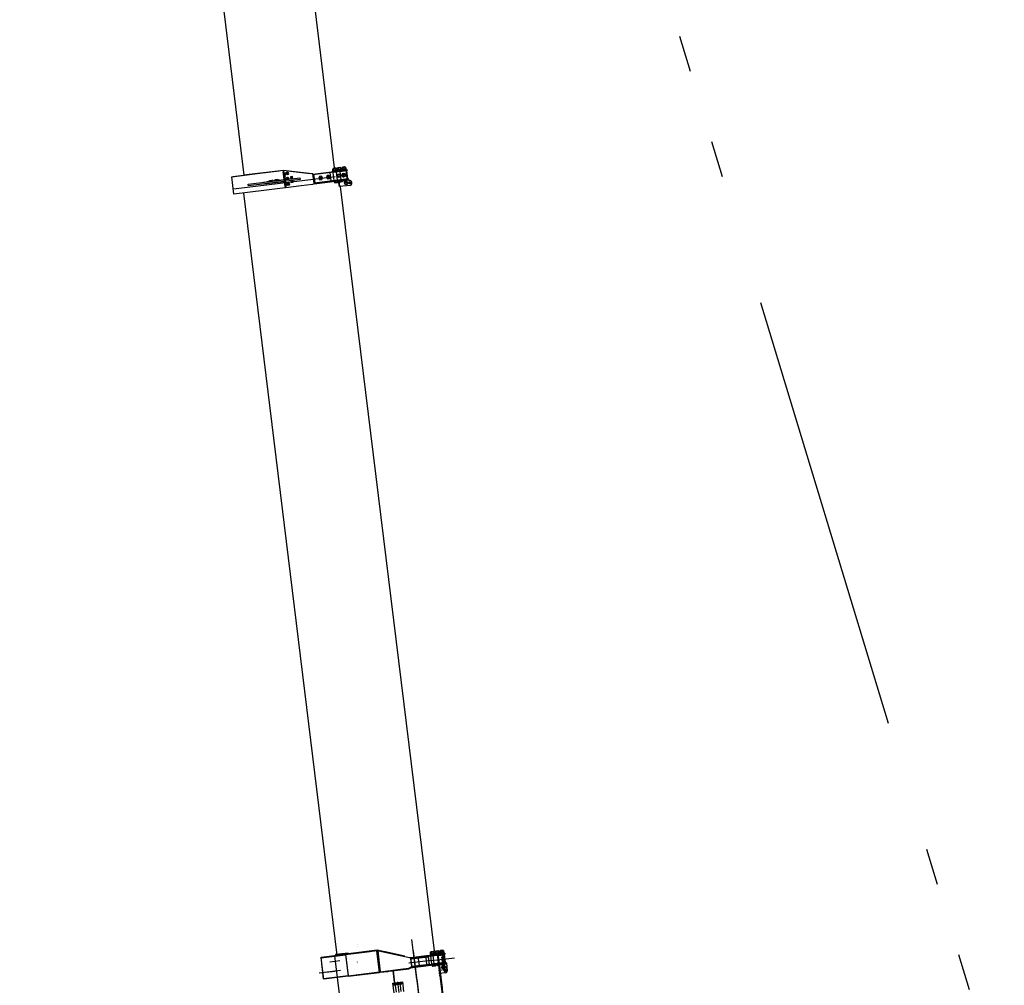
# Model space of a CAD drawing. Extents: x 26250 to 211390, y 12641 to 169243.
# Tile 29 of 132: x 37341 to 51626, y 30216 to 44223. Entities that reach past the tile are written whole.
import ezdxf

# ---------------------------------------------------------------- set-up
doc = ezdxf.new("R2010")
doc.units = 0
doc.header["$LTSCALE"] = 212.5
for name, pattern in [('CENTER', [50.5, 30, -9, 2.5, -9]), ('HIDDEN', [12.6, 8.4, -4.2]), ('PHANTOM', [58, 30, -9, 2.5, -5, 2.5, -9])]:
    doc.linetypes.add(name, pattern=pattern)
for name, color, linetype in [('1', 7, 'CONTINUOUS'), ('11', 7, 'CONTINUOUS'), ('200', 7, 'CONTINUOUS'), ('27', 7, 'CONTINUOUS'), ('31', 7, 'CONTINUOUS'), ('458', 7, 'CONTINUOUS'), ('611', 7, 'CONTINUOUS')]:
    doc.layers.add(name, color=color, linetype=linetype)

# ---------------------------------------------------------------- blocks, each defined once
blk = doc.blocks.new('*G1')
at = {"layer": '1', "color": 7, "linetype": 'CONTINUOUS'}
for p, q in [((41991, 41804), (43353, 30714)), ((41949, 30655), (40592, 41708))]:
    blk.add_line(p, q, dxfattribs=at)
at = {"layer": '11', "color": 7, "linetype": 'CONTINUOUS'}
for p, q in [((41170, 42037), (40588, 41966)), ((40824, 41995), (41107, 42030)), ((41165, 42018), (41174, 42023)), ((41174, 42023), (41165, 42018)), ((41191, 41801), (41165, 42018)), ((41165, 42018), (41167, 41999)), ((41165, 42013), (41194, 41782)), ((41332, 42018), (41170, 42037)), ((41174, 42023), (41201, 41802)), ((41177, 42002), (41174, 42023)), ((41181, 41964), (41175, 42011)), ((41226, 42031), (41554, 41991)), ((41586, 41987), (41334, 42017)), ((42092, 42035), (41587, 41973)), ((41592, 41983), (42090, 42045)), ((41846, 42004), (41606, 41975)), ((41861, 41883), (41846, 42004)), ((41884, 42039), (41939, 42046)), ((41886, 42019), (41884, 42039)), ((42080, 42031), (41886, 42007)), ((41942, 42026), (41886, 42019)), ((41886, 42007), (41900, 41890)), ((41931, 42013), (41945, 41896)), ((41939, 42046), (41942, 42026)), ((41951, 42048), (42007, 42054)), ((41954, 42028), (41951, 42048)), ((42009, 42035), (41954, 42028)), ((41992, 42022), (42082, 42033)), ((42007, 41901), (41992, 42022)), ((42007, 42054), (42009, 42035)), ((42019, 42056), (42074, 42063)), ((42021, 42036), (42019, 42056)), ((42077, 42043), (42021, 42036)), ((42074, 42063), (42077, 42043)), ((42086, 41982), (42080, 42031)), ((42082, 42033), (42096, 41912)), ((42090, 42045), (42092, 42035)), ((40419, 41945), (40824, 41995)), ((40450, 41691), (40419, 41945)), ((40434, 41947), (40588, 41966)), ((40658, 41839), (41405, 41931)), ((41408, 41906), (40661, 41815)), ((40879, 41868), (41177, 41905)), ((40882, 41840), (41180, 41877)), ((41177, 41905), (41177, 41903)), ((41180, 41877), (41180, 41878)), ((41203, 41784), (41185, 41934)), ((41299, 41948), (41269, 41945)), ((41269, 41945), (41273, 41915)), ((41276, 41890), (41280, 41860)), ((41277, 41926), (41281, 41935)), ((41283, 41918), (41277, 41926)), ((41280, 41860), (41309, 41864)), ((41281, 41935), (41290, 41936)), ((41282, 41881), (41286, 41890)), ((41288, 41873), (41282, 41881)), ((41293, 41919), (41283, 41918)), ((41286, 41890), (41296, 41891)), ((41298, 41874), (41288, 41873)), ((41290, 41936), (41296, 41928)), ((41296, 41928), (41293, 41919)), ((41296, 41891), (41302, 41883)), ((41302, 41883), (41298, 41874)), ((41303, 41919), (41299, 41948)), ((41309, 41864), (41306, 41894)), ((41405, 41931), (41408, 41906)), ((41596, 41988), (41586, 41987)), ((41587, 41973), (41592, 41983)), ((41613, 41853), (41596, 41988)), ((41606, 41975), (41598, 41974)), ((41598, 41974), (41606, 41975)), ((41598, 41974), (41601, 41948)), ((41613, 41853), (41598, 41974)), ((41600, 41959), (41614, 41843)), ((41606, 41975), (41612, 41976)), ((41606, 41975), (41621, 41854)), ((41608, 41957), (41606, 41975)), ((41607, 41969), (41606, 41975)), ((41606, 41975), (41621, 41854)), ((41612, 41976), (41607, 41969)), ((42111, 41914), (41613, 41853)), ((41997, 41900), (41613, 41853)), ((41621, 41854), (41613, 41853)), ((41614, 41843), (42113, 41904)), ((41621, 41854), (41861, 41883)), ((41698, 41934), (41717, 41937)), ((41701, 41916), (41698, 41934)), ((41719, 41918), (41701, 41916)), ((41717, 41937), (41719, 41918)), ((41807, 41948), (41826, 41950)), ((41810, 41929), (41807, 41948)), ((41829, 41931), (41810, 41929)), ((41826, 41950), (41829, 41931)), ((41900, 41890), (42094, 41914)), ((41943, 41956), (41949, 41980)), ((41960, 41958), (41943, 41956)), ((41955, 41934), (41943, 41956)), ((41949, 41980), (41968, 41982)), ((41974, 41937), (41955, 41934)), ((41960, 41958), (41966, 41982)), ((41972, 41936), (41960, 41958)), ((41966, 41982), (41985, 41984)), ((41968, 41886), (42113, 41904)), ((41979, 41802), (41968, 41886)), ((41991, 41939), (41972, 41936)), ((41985, 41803), (41975, 41887)), ((41976, 41975), (41996, 41978)), ((41980, 41945), (42000, 41948)), ((41985, 41984), (41989, 41977)), ((41989, 41971), (41999, 41972)), ((41991, 41952), (41989, 41971)), ((42002, 41954), (41991, 41952)), ((41993, 41947), (41991, 41939)), ((41997, 41900), (42007, 41901)), ((41998, 41890), (41997, 41900)), ((41999, 41972), (42016, 41974)), ((42002, 41954), (41999, 41972)), ((42018, 41956), (42002, 41954)), ((42007, 41954), (42002, 41954)), ((42096, 41912), (42007, 41901)), ((42016, 41974), (42018, 41956)), ((42032, 41966), (42016, 41964)), ((42022, 41988), (42017, 41968)), ((42017, 41960), (42028, 41942)), ((42041, 41990), (42022, 41988)), ((42028, 41942), (42047, 41944)), ((42032, 41966), (42039, 41990)), ((42044, 41944), (42032, 41966)), ((42039, 41990), (42058, 41992)), ((42063, 41947), (42044, 41944)), ((42049, 41983), (42069, 41986)), ((42053, 41953), (42073, 41956)), ((42058, 41992), (42062, 41985)), ((42062, 41979), (42072, 41980)), ((42064, 41960), (42062, 41979)), ((42065, 41954), (42063, 41947)), ((42075, 41961), (42064, 41960)), ((42072, 41980), (42089, 41982)), ((42075, 41961), (42072, 41980)), ((42091, 41963), (42075, 41961)), ((42080, 41962), (42075, 41961)), ((42094, 41914), (42088, 41963)), ((42089, 41982), (42091, 41963)), ((42113, 41904), (42111, 41914)), ((42113, 41904), (42113, 41896)), ((42119, 41892), (42121, 41892)), ((40885, 41744), (40450, 41691)), ((40661, 41815), (40658, 41839)), ((41194, 41782), (40885, 41744)), ((41201, 41802), (41191, 41801)), ((41316, 41797), (41203, 41784)), ((41425, 41811), (41316, 41797)), ((41591, 41831), (41425, 41811)), ((41614, 41843), (41591, 41831)), ((41980, 41802), (41979, 41802)), ((42130, 41820), (41980, 41802))]:
    blk.add_line(p, q, dxfattribs=at)
for centre, radius in [((41218, 41993), 21), ((41237, 41838), 21), ((41287, 41927), 8.5), ((41287, 41927), 4), ((41292, 41882), 8.5), ((41292, 41882), 4), ((41709, 41926), 15), ((41709, 41926), 12.9), ((41818, 41940), 15), ((41818, 41940), 12.9), ((42051, 41968), 12.9), ((42079, 41851), 23), ((42079, 41851), 22.5), ((42079, 41851), 15), ((42136, 41858), 17.5), ((42136, 41858), 12.8)]:
    blk.add_circle(centre, radius, dxfattribs=at)
for centre, radius, start, end in [((41183, 41949), 15, -83, 96.9883), ((41228, 41915), 21, -9.5032, -156.4955), ((41228, 41915), 15, -16.4414, -149.5625), ((41228, 41915), 9.81, -30.4209, -135.5729), ((42118, 41897), 5, -173, -83.0087), ((42125, 41856), 36.2, -83, 96.9952)]:
    blk.add_arc(centre, radius, start, end, dxfattribs=at)
at = {"layer": '31', "color": 7, "linetype": 'CONTINUOUS'}
for p, q in [((40948, 41880), (41027, 41889)), ((41028, 41887), (40948, 41877)), ((40948, 41878), (41027, 41887)), ((41027, 41887), (40948, 41878)), ((40948, 41878), (40948, 41880)), ((40948, 41877), (40948, 41878)), ((40977, 41891), (40975, 41888)), ((40975, 41888), (40975, 41883)), ((40977, 41891), (40997, 41893)), ((40977, 41891), (40997, 41893)), ((40978, 41883), (40977, 41891)), ((40978, 41880), (40977, 41891)), ((40997, 41893), (40997, 41886)), ((40997, 41893), (40998, 41883)), ((40997, 41893), (40999, 41891)), ((40999, 41891), (41000, 41886)), ((41107, 41899), (41027, 41889)), ((41107, 41897), (41027, 41887)), ((41027, 41887), (41107, 41897)), ((41027, 41889), (41027, 41887)), ((41027, 41889), (41027, 41887)), ((41027, 41887), (41028, 41887)), ((41027, 41887), (41028, 41887)), ((41028, 41887), (41107, 41897)), ((41056, 41900), (41054, 41898)), ((41054, 41898), (41055, 41893)), ((41076, 41903), (41056, 41900)), ((41076, 41903), (41056, 41900)), ((41056, 41900), (41057, 41893)), ((41056, 41900), (41057, 41890)), ((41077, 41895), (41076, 41903)), ((41077, 41892), (41076, 41903)), ((41076, 41903), (41079, 41901)), ((41079, 41901), (41079, 41896)), ((41107, 41897), (41107, 41899)), ((41107, 41897), (41107, 41897))]:
    blk.add_line(p, q, dxfattribs=at)
for centre, radius, start, end in [((40969, 41879), 5.5, 17.4692, 153.9341), ((41007, 41884), 7.5, 30.5796, 163.417), ((41007, 41884), 5.5, 40.0798, 153.952), ((41048, 41889), 7.5, 30.5756, 163.4117), ((41048, 41889), 5.5, 40.0517, 153.9107), ((41087, 41894), 5.5, 40.0584, 176.5059)]:
    blk.add_arc(centre, radius, start, end, dxfattribs=at)
at = {"layer": '458', "color": 7, "linetype": 'CONTINUOUS'}
for p, q in [((41889, 42064), (41928, 42069)), ((41892, 42040), (41931, 42045)), ((41956, 42072), (41996, 42077)), ((41959, 42049), (41999, 42053)), ((42024, 42081), (42063, 42086)), ((42027, 42057), (42066, 42062))]:
    blk.add_line(p, q, dxfattribs=at)
at = {"layer": '611', "color": 7, "linetype": 'CONTINUOUS'}
for p, q in [((41212, 42001), (41208, 41992)), ((41222, 42002), (41212, 42001)), ((41228, 41994), (41222, 42002)), ((41885, 42042), (41883, 42061)), ((41893, 42069), (41923, 42072)), ((41895, 42072), (41921, 42075)), ((41896, 42063), (41898, 42043)), ((41921, 42075), (41923, 42072)), ((41922, 42066), (41925, 42047)), ((41923, 42072), (41924, 42068)), ((41935, 42067), (41938, 42048)), ((41952, 42050), (41950, 42069)), ((41961, 42077), (41990, 42081)), ((41961, 42077), (41962, 42080)), ((41961, 42073), (41961, 42077)), ((41962, 42080), (41988, 42083)), ((41963, 42071), (41965, 42052)), ((41988, 42083), (41990, 42081)), ((41990, 42081), (41991, 42077)), ((41990, 42074), (41992, 42055)), ((42003, 42076), (42005, 42057)), ((42020, 42058), (42017, 42077)), ((42028, 42085), (42058, 42089)), ((42028, 42085), (42030, 42088)), ((42028, 42081), (42028, 42085)), ((42030, 42088), (42055, 42092)), ((42030, 42079), (42033, 42060)), ((42055, 42092), (42058, 42089)), ((42057, 42082), (42059, 42063)), ((42058, 42089), (42058, 42085)), ((42070, 42084), (42072, 42065)), ((41208, 41992), (41214, 41984)), ((41214, 41984), (41224, 41985)), ((41218, 41914), (41222, 41923)), ((41222, 41909), (41218, 41914)), ((41222, 41923), (41231, 41924)), ((41224, 41985), (41228, 41994)), ((41231, 41924), (41237, 41917)), ((41237, 41917), (41235, 41910)), ((41693, 41947), (41682, 41923)), ((41682, 41923), (41698, 41902)), ((41719, 41951), (41693, 41947)), ((41698, 41902), (41725, 41905)), ((41735, 41929), (41719, 41951)), ((41725, 41905), (41735, 41929)), ((41802, 41961), (41792, 41936)), ((41792, 41936), (41808, 41915)), ((41828, 41964), (41802, 41961)), ((41808, 41915), (41834, 41918)), ((41844, 41943), (41828, 41964)), ((41834, 41918), (41844, 41943)), ((41957, 41883), (41906, 41876)), ((41906, 41876), (41908, 41861)), ((41910, 41877), (41953, 41883)), ((41910, 41877), (41910, 41877)), ((41914, 41858), (41954, 41863)), ((41919, 41862), (41917, 41878)), ((41948, 41865), (41946, 41881)), ((41953, 41883), (41953, 41882)), ((41959, 41867), (41957, 41883)), ((42024, 41893), (41974, 41887)), ((41974, 41887), (41976, 41871)), ((41977, 41888), (42020, 41893)), ((41978, 41887), (41977, 41888)), ((41981, 41869), (42021, 41874)), ((41986, 41872), (41984, 41888)), ((42015, 41876), (42013, 41891)), ((42020, 41893), (42020, 41892)), ((42026, 41877), (42024, 41893)), ((42091, 41901), (42041, 41895)), ((42041, 41895), (42043, 41879)), ((42045, 41896), (42087, 41901)), ((42045, 41895), (42045, 41896)), ((42049, 41877), (42088, 41882)), ((42054, 41880), (42052, 41896)), ((42082, 41884), (42081, 41900)), ((42087, 41901), (42087, 41901)), ((42093, 41885), (42091, 41901)), ((41231, 41846), (41227, 41837)), ((41227, 41837), (41233, 41829)), ((41241, 41847), (41231, 41846)), ((41233, 41829), (41243, 41830)), ((41247, 41839), (41241, 41847)), ((41243, 41830), (41247, 41839))]:
    blk.add_line(p, q, dxfattribs=at)
for centre, radius in [((41218, 41993), 15), ((41218, 41993), 9.82), ((41218, 41993), 5), ((41228, 41915), 5), ((41237, 41838), 15), ((41237, 41838), 9.81), ((41237, 41838), 5)]:
    blk.add_circle(centre, radius, dxfattribs=at)
for centre, radius, start, end in [((41891, 42050), 10.1, -123.9005, -43.3395), ((41913, 42027), 39.8, 77.2781, 116.7209), ((41907, 42082), 39.8, -102.7222, -63.2833), ((41930, 42059), 10.1, 56.1228, 136.6738), ((41930, 42055), 10.1, -122.6731, -42.1034), ((41957, 42062), 10.1, 57.3297, 137.8593), ((41958, 42059), 10.1, -123.9005, -43.3423), ((41981, 42035), 39.8, 77.2781, 116.725), ((41974, 42091), 39.8, -102.7215, -63.2754), ((41997, 42067), 10.1, 56.1126, 136.671), ((41997, 42064), 10.1, -122.6758, -42.1164), ((42025, 42071), 10.1, 57.3297, 137.8854), ((42025, 42067), 10.1, -123.8716, -43.345), ((42048, 42044), 39.8, 77.2785, 116.7164), ((42041, 42099), 39.8, -102.7219, -63.2754), ((42064, 42075), 10.1, 56.1098, 136.6843), ((42065, 42072), 10.1, -122.6703, -42.1005), ((41913, 41865), 6.64, -137.1169, -28.8966), ((41929, 41900), 39.8, -104.4132, -61.5964), ((41953, 41870), 6.64, -137.1062, -28.8811), ((41980, 41875), 6.64, -137.153, -28.8758), ((41996, 41909), 38, -105.5086, -60.4968), ((42020, 41880), 6.64, -137.1371, -28.8811), ((42048, 41884), 6.64, -137.1483, -28.8758), ((42064, 41917), 38, -105.5039, -60.4887), ((42087, 41888), 6.64, -137.1216, -28.8758)]:
    blk.add_arc(centre, radius, start, end, dxfattribs=at)
blk = doc.blocks.new('*G2')
at = {"layer": '1', "color": 7, "linetype": 'CONTINUOUS'}
for p, q in [((40598, 41967), (39240, 53029)), ((40693, 53130), (40550, 53113))]:
    blk.add_line(p, q, dxfattribs=at)
at = {"layer": '11', "color": 7, "linetype": 'CONTINUOUS'}
for p, q in [((39737, 53328), (39109, 53251)), ((39292, 53269), (39417, 53285)), ((39416, 53289), (39792, 53335)), ((39417, 53285), (39416, 53289)), ((39792, 53335), (39896, 53318)), ((39825, 53101), (39796, 53335)), ((39806, 53320), (39798, 53319)), ((39806, 53320), (39798, 53319)), ((39798, 53319), (39801, 53296)), ((39798, 53319), (39823, 53117)), ((40143, 53279), (39805, 53333)), ((39809, 53297), (39806, 53320)), ((39831, 53118), (39806, 53320)), ((39807, 53315), (39813, 53261)), ((39896, 53318), (39902, 53267)), ((40168, 53275), (39898, 53318)), ((39898, 53318), (39904, 53268)), ((40660, 53323), (40178, 53263)), ((40401, 53291), (40178, 53263)), ((40179, 53272), (40659, 53330)), ((40414, 53189), (40401, 53291)), ((40452, 53325), (40508, 53332)), ((40455, 53305), (40452, 53325)), ((40556, 53309), (40454, 53296)), ((40454, 53296), (40456, 53280)), ((40510, 53312), (40455, 53305)), ((40508, 53332), (40510, 53312)), ((40520, 53333), (40575, 53340)), ((40522, 53314), (40520, 53333)), ((40578, 53320), (40522, 53314)), ((40545, 53280), (40564, 53283)), ((40648, 53320), (40556, 53309)), ((40564, 53283), (40568, 53275)), ((40575, 53340), (40578, 53320)), ((40587, 53342), (40643, 53349)), ((40587, 53342), (40643, 53349)), ((40589, 53322), (40587, 53342)), ((40589, 53322), (40587, 53342)), ((40645, 53329), (40589, 53322)), ((40645, 53329), (40589, 53322)), ((40589, 53262), (40596, 53286)), ((40596, 53286), (40615, 53289)), ((40606, 53264), (40613, 53288)), ((40613, 53288), (40631, 53291)), ((40623, 53282), (40643, 53284)), ((40631, 53291), (40635, 53284)), ((40643, 53349), (40645, 53329)), ((40643, 53349), (40645, 53329)), ((40653, 53280), (40648, 53320)), ((40659, 53330), (40660, 53323)), ((39097, 53250), (39109, 53251)), ((39126, 53015), (39097, 53250)), ((39238, 53267), (39291, 53273)), ((39269, 53017), (39238, 53267)), ((39288, 53162), (40104, 53262)), ((39291, 53137), (39288, 53162)), ((39291, 53273), (39303, 53275)), ((39291, 53273), (39292, 53269)), ((40107, 53237), (39291, 53137)), ((39303, 53275), (39303, 53271)), ((39489, 53188), (39787, 53224)), ((39489, 53186), (39489, 53188)), ((39492, 53160), (39790, 53197)), ((39492, 53161), (39492, 53160)), ((39787, 53224), (39787, 53223)), ((39790, 53197), (39790, 53198)), ((39817, 53232), (39833, 53102)), ((39833, 53102), (40159, 53142)), ((39924, 53270), (39894, 53266)), ((39894, 53266), (39904, 53182)), ((39901, 53247), (39905, 53256)), ((39907, 53239), (39901, 53247)), ((39904, 53182), (39934, 53186)), ((39905, 53256), (39915, 53257)), ((39917, 53240), (39907, 53239)), ((39907, 53202), (39911, 53211)), ((39913, 53195), (39907, 53202)), ((39911, 53211), (39921, 53213)), ((39923, 53196), (39913, 53195)), ((39915, 53257), (39921, 53249)), ((39921, 53249), (39917, 53240)), ((39921, 53213), (39926, 53205)), ((39926, 53205), (39923, 53196)), ((39934, 53186), (39924, 53270)), ((40104, 53262), (40107, 53237)), ((40159, 53142), (40183, 53153)), ((40182, 53161), (40168, 53275)), ((40179, 53272), (40169, 53271)), ((40169, 53271), (40170, 53262)), ((40178, 53263), (40170, 53262)), ((40178, 53263), (40170, 53262)), ((40170, 53262), (40178, 53263)), ((40178, 53263), (40170, 53262)), ((40170, 53262), (40172, 53248)), ((40170, 53262), (40182, 53161)), ((40170, 53262), (40182, 53161)), ((40183, 53153), (40170, 53259)), ((40179, 53272), (40178, 53263)), ((40178, 53263), (40179, 53272)), ((40178, 53263), (40179, 53272)), ((40178, 53263), (40207, 53267)), ((40178, 53263), (40190, 53162)), ((40180, 53249), (40178, 53263)), ((40190, 53162), (40178, 53263)), ((40190, 53162), (40178, 53263)), ((40208, 53275), (40179, 53272)), ((40673, 53221), (40182, 53161)), ((40559, 53207), (40182, 53161)), ((40182, 53161), (40190, 53162)), ((40182, 53161), (40190, 53162)), ((40182, 53161), (40183, 53153)), ((40183, 53153), (40674, 53213)), ((40190, 53162), (40414, 53189)), ((40260, 53249), (40239, 53233)), ((40239, 53233), (40242, 53206)), ((40242, 53206), (40267, 53196)), ((40272, 53233), (40253, 53231)), ((40253, 53231), (40255, 53212)), ((40255, 53212), (40274, 53214)), ((40285, 53238), (40260, 53249)), ((40267, 53196), (40288, 53212)), ((40274, 53214), (40272, 53233)), ((40288, 53212), (40285, 53238)), ((40369, 53262), (40348, 53246)), ((40348, 53246), (40351, 53220)), ((40351, 53220), (40376, 53209)), ((40381, 53246), (40362, 53244)), ((40362, 53244), (40364, 53225)), ((40364, 53225), (40383, 53228)), ((40394, 53252), (40369, 53262)), ((40376, 53209), (40397, 53225)), ((40383, 53228), (40381, 53246)), ((40397, 53225), (40394, 53252)), ((40456, 53280), (40466, 53197)), ((40466, 53197), (40626, 53217)), ((40525, 53195), (40469, 53188)), ((40469, 53188), (40471, 53169)), ((40471, 53169), (40527, 53175)), ((40522, 53254), (40528, 53278)), ((40534, 53232), (40522, 53254)), ((40539, 53256), (40523, 53254)), ((40527, 53175), (40525, 53195)), ((40528, 53278), (40547, 53280)), ((40533, 53196), (40635, 53209)), ((40553, 53235), (40534, 53232)), ((40592, 53204), (40536, 53197)), ((40536, 53197), (40539, 53177)), ((40539, 53256), (40545, 53280)), ((40551, 53235), (40539, 53256)), ((40539, 53177), (40594, 53184)), ((40540, 53197), (41906, 42073)), ((40570, 53237), (40551, 53235)), ((40555, 53273), (40575, 53276)), ((40559, 53244), (40579, 53246)), ((40568, 53269), (40578, 53271)), ((40570, 53251), (40568, 53269)), ((40581, 53252), (40570, 53251)), ((40572, 53245), (40570, 53237)), ((40578, 53271), (40595, 53273)), ((40581, 53252), (40578, 53271)), ((40597, 53254), (40581, 53252)), ((40587, 53253), (40581, 53252)), ((40601, 53241), (40589, 53262)), ((40606, 53264), (40590, 53263)), ((40594, 53184), (40592, 53204)), ((40595, 53273), (40597, 53254)), ((40620, 53243), (40601, 53241)), ((40659, 53212), (40604, 53205)), ((40635, 53209), (40604, 53205)), ((40604, 53205), (40606, 53185)), ((40604, 53205), (40606, 53185)), ((40618, 53243), (40606, 53264)), ((40606, 53185), (40662, 53192)), ((40606, 53185), (40654, 53191)), ((40610, 53162), (40611, 53153)), ((40615, 53153), (40614, 53162)), ((40615, 53146), (40632, 53130)), ((40636, 53132), (40617, 53149)), ((40637, 53245), (40618, 53243)), ((40626, 53252), (40646, 53254)), ((40626, 53217), (40659, 53221)), ((40637, 53146), (40634, 53169)), ((40635, 53278), (40646, 53279)), ((40638, 53259), (40635, 53278)), ((40639, 53253), (40637, 53245)), ((40648, 53260), (40638, 53259)), ((40643, 53170), (40646, 53146)), ((40646, 53279), (40662, 53281)), ((40648, 53260), (40646, 53279)), ((40647, 53139), (40647, 53137)), ((40664, 53262), (40648, 53260)), ((40654, 53261), (40648, 53260)), ((40665, 53149), (40654, 53133)), ((40660, 53221), (40655, 53261)), ((40659, 53221), (40660, 53221)), ((40662, 53192), (40659, 53212)), ((40659, 53134), (40668, 53147)), ((40662, 53281), (40664, 53262)), ((40664, 53168), (40665, 53154)), ((40667, 53213), (40674, 53214)), ((40670, 53154), (40669, 53168)), ((40674, 53213), (40673, 53221)), ((40674, 53214), (40674, 53206)), ((40674, 53206), (40675, 53201)), ((40675, 53201), (40675, 53206)), ((40680, 53202), (40675, 53201)), ((40675, 53201), (40682, 53202)), ((39138, 53017), (39126, 53015)), ((39138, 53017), (39267, 53033)), ((39267, 53033), (39825, 53101)), ((39823, 53117), (39831, 53118)), ((40638, 53132), (40637, 53132)), ((40638, 53136), (40638, 53138)), ((40638, 53131), (40638, 53136)), ((40638, 53136), (40638, 53136)), ((40647, 53137), (40648, 53137)), ((40648, 53137), (40648, 53132))]:
    blk.add_line(p, q, dxfattribs=at)
for centre, radius in [((39852, 53284), 21), ((39852, 53284), 11.5), ((39860, 53219), 21), ((39868, 53155), 21), ((39860, 53219), 11.5), ((39868, 53155), 11.5), ((39911, 53248), 8.5), ((39911, 53248), 4), ((39917, 53204), 8.5), ((39917, 53204), 4), ((40263, 53222), 23), ((40263, 53222), 15), ((40263, 53222), 12.9), ((40373, 53236), 23), ((40373, 53236), 15), ((40373, 53236), 12.9), ((40697, 53167), 17.5), ((40697, 53167), 12.7)]:
    blk.add_circle(centre, radius, dxfattribs=at)
for centre, radius, start, end in [((39815, 53246), 15, -83, 97), ((40631, 53164), 21.6, 162.6897, -172.9983), ((40621, 53154), 10.1, -173, -127.9253), ((40631, 53164), 17.6, 168.4869, -172.9337), ((40621, 53154), 6.33, -173, -127.9756), ((40640, 53160), 23, 161.8078, -172.986), ((40640, 53160), 22.5, 161.2392, -173.0003), ((40640, 53160), 23, -173, -82.9772), ((40640, 53160), 22.5, -173, -82.9845), ((40640, 53160), 15, 146.2764, -172.9623), ((40640, 53160), 15, -173, -82.9854), ((40640, 53160), 15, -83, 7.0029), ((40640, 53160), 23, -83, 6.9876), ((40640, 53160), 22.5, -83, 7.0253), ((40640, 53160), 15, 7, 47.8283), ((40640, 53160), 22.5, 7, 35.4378), ((40640, 53160), 23, 7, 35.4526), ((40647, 53165), 21.5, 7, 52.739), ((40660, 53153), 10.1, -38.0004, 7.0076), ((40697, 53167), 17.5, -173, -83.0187), ((40686, 53166), 36.2, 7, 97.0187), ((40697, 53167), 12.7, -144.4792, -82.9878), ((40686, 53166), 36.2, -80.3263, 7.0076), ((40697, 53167), 17.5, 7, 91.3303), ((40697, 53167), 12.7, -83, 7), ((40697, 53167), 17.5, -83, 7.0125), ((40697, 53167), 12.8, 7, 58.2674)]:
    blk.add_arc(centre, radius, start, end, dxfattribs=at)
at = {"layer": '200', "color": 7, "linetype": 'CONTINUOUS'}
for p, q in [((40182, 53264), (40178, 53259)), ((40178, 53263), (40182, 53264)), ((40178, 53259), (40178, 53263))]:
    blk.add_line(p, q, dxfattribs=at)
at = {"layer": '31', "color": 7, "linetype": 'CONTINUOUS'}
for p, q in [((39558, 53199), (39637, 53209)), ((39638, 53207), (39558, 53197)), ((39558, 53197), (39638, 53207)), ((39638, 53207), (39558, 53197)), ((39558, 53197), (39558, 53199)), ((39558, 53197), (39558, 53197)), ((39587, 53210), (39585, 53208)), ((39585, 53208), (39585, 53203)), ((39587, 53210), (39607, 53213)), ((39587, 53210), (39607, 53213)), ((39588, 53203), (39587, 53210)), ((39588, 53200), (39587, 53210)), ((39607, 53213), (39608, 53205)), ((39607, 53213), (39608, 53202)), ((39607, 53213), (39609, 53211)), ((39609, 53211), (39610, 53206)), ((39717, 53219), (39637, 53209)), ((39637, 53209), (39638, 53207)), ((39637, 53209), (39638, 53207)), ((39717, 53217), (39638, 53207)), ((39638, 53207), (39717, 53217)), ((39638, 53207), (39717, 53216)), ((39638, 53207), (39638, 53207)), ((39638, 53207), (39638, 53207)), ((39666, 53220), (39664, 53217)), ((39664, 53217), (39665, 53212)), ((39686, 53223), (39666, 53220)), ((39686, 53223), (39666, 53220)), ((39666, 53220), (39667, 53213)), ((39666, 53220), (39668, 53210)), ((39687, 53215), (39686, 53223)), ((39687, 53212), (39686, 53223)), ((39686, 53223), (39689, 53220)), ((39689, 53220), (39689, 53215)), ((39717, 53217), (39717, 53219)), ((39717, 53216), (39717, 53217))]:
    blk.add_line(p, q, dxfattribs=at)
for centre, radius, start, end in [((39579, 53199), 5.5, 17.4634, 153.9341), ((39617, 53204), 7.5, 30.5903, 163.401), ((39617, 53204), 5.5, 40.0931, 153.9214), ((39658, 53209), 7.5, 30.5756, 163.417), ((39658, 53209), 5.5, 40.0517, 153.9107), ((39697, 53213), 5.5, 40.0517, 176.5137)]:
    blk.add_arc(centre, radius, start, end, dxfattribs=at)
at = {"layer": '458', "color": 7, "linetype": 'CONTINUOUS'}
for p, q in [((40458, 53350), (40496, 53354)), ((40461, 53326), (40499, 53331)), ((40525, 53358), (40564, 53363)), ((40528, 53335), (40567, 53339)), ((40593, 53366), (40631, 53371)), ((40595, 53343), (40634, 53348)), ((40694, 53149), (40705, 53150)), ((40695, 53144), (40706, 53145))]:
    blk.add_line(p, q, dxfattribs=at)
at = {"layer": '611', "color": 7, "linetype": 'CONTINUOUS'}
for p, q in [((40454, 53328), (40452, 53347)), ((40461, 53361), (40463, 53364)), ((40461, 53361), (40491, 53364)), ((40462, 53350), (40461, 53361)), ((40463, 53364), (40488, 53367)), ((40464, 53348), (40467, 53329)), ((40488, 53367), (40491, 53364)), ((40490, 53351), (40493, 53332)), ((40491, 53364), (40492, 53354)), ((40503, 53353), (40506, 53334)), ((40521, 53336), (40519, 53355)), ((40528, 53369), (40558, 53373)), ((40528, 53369), (40530, 53372)), ((40530, 53359), (40528, 53369)), ((40530, 53372), (40556, 53375)), ((40532, 53357), (40534, 53338)), ((40556, 53375), (40558, 53373)), ((40558, 53373), (40559, 53362)), ((40558, 53360), (40560, 53341)), ((40571, 53361), (40573, 53342)), ((40589, 53344), (40586, 53363)), ((40596, 53377), (40597, 53381)), ((40596, 53377), (40625, 53381)), ((40597, 53367), (40596, 53377)), ((40597, 53381), (40623, 53384)), ((40599, 53365), (40601, 53346)), ((40623, 53384), (40625, 53381)), ((40625, 53381), (40627, 53371)), ((40625, 53368), (40628, 53349)), ((40638, 53370), (40640, 53351)), ((40524, 53175), (40474, 53168)), ((40474, 53168), (40476, 53153)), ((40478, 53169), (40520, 53175)), ((40478, 53169), (40478, 53169)), ((40482, 53150), (40521, 53155)), ((40483, 53170), (40484, 53170)), ((40487, 53154), (40485, 53170)), ((40514, 53174), (40516, 53174)), ((40516, 53157), (40514, 53173)), ((40520, 53175), (40521, 53174)), ((40526, 53159), (40524, 53175)), ((40592, 53183), (40542, 53177)), ((40542, 53177), (40544, 53161)), ((40545, 53178), (40588, 53183)), ((40546, 53177), (40545, 53178)), ((40549, 53159), (40589, 53164)), ((40550, 53178), (40552, 53178)), ((40554, 53162), (40552, 53178)), ((40583, 53166), (40581, 53182)), ((40582, 53182), (40583, 53182)), ((40588, 53183), (40588, 53182)), ((40594, 53167), (40592, 53183)), ((40654, 53191), (40609, 53185)), ((40609, 53185), (40611, 53169)), ((40613, 53186), (40654, 53191)), ((40613, 53185), (40613, 53186)), ((40617, 53167), (40656, 53172)), ((40618, 53187), (40619, 53187)), ((40622, 53170), (40620, 53186)), ((40649, 53190), (40650, 53191)), ((40650, 53174), (40649, 53190)), ((40659, 53191), (40654, 53191)), ((40661, 53175), (40659, 53191)), ((40688, 53184), (40688, 53189)), ((40694, 53185), (40688, 53184)), ((40689, 53189), (40698, 53191)), ((40689, 53184), (40689, 53184)), ((40689, 53184), (40694, 53184)), ((40700, 53191), (40691, 53190)), ((40691, 53189), (40691, 53184)), ((40692, 53148), (40693, 53144)), ((40695, 53144), (40695, 53142)), ((40696, 53145), (40696, 53149)), ((40696, 53141), (40705, 53142)), ((40697, 53138), (40696, 53141)), ((40697, 53185), (40702, 53186)), ((40701, 53185), (40697, 53185)), ((40699, 53190), (40699, 53185)), ((40701, 53186), (40701, 53185)), ((40702, 53186), (40702, 53190)), ((40704, 53145), (40703, 53150)), ((40704, 53142), (40705, 53139)), ((40706, 53144), (40706, 53145)), ((40708, 53146), (40707, 53150))]:
    blk.add_line(p, q, dxfattribs=at)
for centre, radius, start, end in [((40459, 53340), 9.92, 57.3265, 137.8745), ((40459, 53336), 9.92, -123.8824, -43.3286), ((40482, 53313), 39, 77.2836, 116.7239), ((40475, 53367), 39, -102.716, -63.2719), ((40498, 53345), 9.92, 56.1176, 136.6742), ((40498, 53341), 9.92, -122.6628, -42.114), ((40526, 53348), 9.93, 57.2966, 137.8774), ((40527, 53344), 9.93, -123.8899, -43.3258), ((40549, 53322), 39, 77.279, 116.7116), ((40543, 53376), 39, -102.7214, -63.28), ((40565, 53353), 9.92, 56.1396, 136.6985), ((40566, 53349), 9.92, -122.6763, -42.1111), ((40594, 53357), 9.93, 57.3101, 137.8774), ((40594, 53353), 9.92, -123.8766, -43.3257), ((40617, 53330), 39, 77.2832, 116.72), ((40610, 53384), 39, -102.7253, -63.2846), ((40632, 53361), 9.92, 56.1234, 136.685), ((40633, 53357), 9.92, -122.6763, -42.0977), ((40481, 53157), 6.64, -137.1376, -28.8966), ((40497, 53192), 39.8, -104.4091, -61.592), ((40521, 53162), 6.63, -137.0961, -28.8604), ((40548, 53165), 6.64, -137.1376, -28.8966), ((40564, 53201), 39.8, -104.405, -61.592), ((40588, 53170), 6.64, -137.1216, -28.8966), ((40617, 53162), 9.82, 63.7658, 130.1954), ((40631, 53209), 39.8, -104.4144, -61.599), ((40652, 53207), 32.6, -92.4826, -73.5124), ((40688, 53198), 9.38, -92.301, -73.6804), ((40696, 53179), 11.3, 82.6403, 118.3884), ((40696, 53179), 11.3, 75.598, 111.3515), ((40694, 53146), 2.87, 57.3575, 137.9341), ((40694, 53146), 2.87, -123.8439, -43.3223), ((40696, 53142), 1, -173, -83.3057), ((40701, 53139), 11.3, 77.2765, 116.7225), ((40699, 53155), 11.3, -102.7076, -63.2921), ((40699, 53197), 7.33, -94.9847, -71.0638), ((40705, 53148), 2.86, 56.1823, 136.7343), ((40705, 53148), 2.87, -122.7832, -42.2043), ((40705, 53143), 0.998, -83, 7.1751)]:
    blk.add_arc(centre, radius, start, end, dxfattribs=at)
blk = doc.blocks.new('*G20')
at = {"layer": '11', "color": 7, "linetype": 'CENTER'}
for p, q in [((43103, 30300), (43032, 30878)), ((43051, 30717), (44808, 16414)), ((41984, 30570), (41841, 30553)), ((43305, 30574), (42985, 30535)), ((43123, 30600), (43135, 30504)), ((43233, 30613), (43244, 30522)), ((43305, 30574), (43399, 30586)), ((43329, 30688), (43354, 30487)), ((43399, 30586), (43527, 30601)), ((43421, 30573), (43411, 30571)), ((43464, 30704), (43488, 30504)), ((43476, 30550), (43466, 30630)), ((43527, 30601), (43649, 30616)), ((41994, 30430), (41687, 30392)), ((43543, 30483), (43449, 30471)), ((43521, 30480), (43456, 30472)), ((43485, 30530), (43498, 30421)), ((43498, 30421), (43485, 30530)), ((43487, 30506), (43494, 30450)), ((41785, 30405), (41917, 30421)), ((43102, 30305), (43133, 30057)), ((42758, 30228), (42897, 30245)), ((42807, 30116), (42791, 30248)), ((42824, 30264), (42843, 30111)), ((42876, 30125), (42860, 30257))]:
    blk.add_line(p, q, dxfattribs=at)
at = {"layer": '11', "color": 7, "linetype": 'CONTINUOUS'}
for p, q in [((42530, 30717), (41910, 30641)), ((42529, 30725), (42067, 30668)), ((42237, 30809), (42237, 30810)), ((42240, 30784), (42240, 30782)), ((42562, 30411), (42524, 30724)), ((42563, 30402), (42525, 30716)), ((42928, 30637), (42529, 30725)), ((42728, 30673), (42530, 30717)), ((42541, 30668), (42534, 30723)), ((42534, 30723), (42572, 30412)), ((42542, 30660), (42535, 30715)), ((42535, 30715), (42573, 30404)), ((41713, 30625), (42067, 30668)), ((41751, 30311), (41713, 30625)), ((41714, 30616), (42068, 30660)), ((41752, 30303), (41714, 30616)), ((41823, 30635), (41977, 30654)), ((41910, 30641), (41992, 29976)), ((42107, 30684), (41922, 30662)), ((41922, 30662), (41923, 30651)), ((42108, 30676), (41923, 30653)), ((41923, 30653), (41924, 30642)), ((42067, 30668), (42105, 30355)), ((42067, 30668), (42105, 30355)), ((42421, 30703), (42068, 30660)), ((42068, 30660), (42106, 30346)), ((42068, 30660), (42106, 30346)), ((42109, 30673), (42107, 30684)), ((42110, 30665), (42108, 30676)), ((42538, 30590), (42538, 30589)), ((42541, 30668), (42572, 30412)), ((42542, 30660), (42573, 30404)), ((42552, 30578), (42549, 30603)), ((42553, 30569), (42550, 30594)), ((42928, 30637), (42642, 30700)), ((42929, 30629), (42643, 30692)), ((42929, 30629), (42643, 30692)), ((42998, 30614), (42728, 30673)), ((43016, 30616), (42998, 30614)), ((43016, 30621), (43508, 30681)), ((43016, 30618), (43016, 30618)), ((43016, 30618), (43016, 30618)), ((43016, 30618), (43016, 30618)), ((43033, 30479), (43016, 30616)), ((43017, 30612), (43509, 30673)), ((43509, 30669), (43017, 30609)), ((43017, 30609), (43266, 30639)), ((43032, 30488), (43017, 30609)), ((43510, 30661), (43018, 30600)), ((43018, 30600), (43267, 30631)), ((43033, 30479), (43018, 30600)), ((43032, 30488), (43021, 30579)), ((43032, 30488), (43021, 30579)), ((43033, 30479), (43022, 30571)), ((43033, 30479), (43022, 30571)), ((43266, 30639), (43280, 30518)), ((43267, 30631), (43281, 30510)), ((43302, 30676), (43358, 30683)), ((43305, 30656), (43302, 30676)), ((43304, 30643), (43499, 30667)), ((43319, 30523), (43304, 30643)), ((43360, 30663), (43305, 30656)), ((43358, 30683), (43360, 30663)), ((43370, 30684), (43425, 30691)), ((43372, 30664), (43370, 30684)), ((43428, 30671), (43372, 30664)), ((43410, 30664), (43400, 30663)), ((43400, 30663), (43400, 30659)), ((43410, 30657), (43500, 30668)), ((43410, 30661), (43410, 30664)), ((43425, 30536), (43410, 30657)), ((43411, 30649), (43501, 30660)), ((43426, 30528), (43411, 30649)), ((43425, 30691), (43428, 30671)), ((43437, 30692), (43493, 30699)), ((43439, 30673), (43437, 30692)), ((43495, 30679), (43439, 30673)), ((43478, 30677), (43508, 30681)), ((43480, 30669), (43509, 30673)), ((43509, 30669), (43480, 30665)), ((43480, 30665), (43495, 30544)), ((43510, 30661), (43481, 30657)), ((43481, 30657), (43496, 30536)), ((43489, 30595), (43486, 30614)), ((43493, 30699), (43495, 30679)), ((43499, 30667), (43513, 30547)), ((43500, 30668), (43515, 30547)), ((43501, 30660), (43516, 30538)), ((43508, 30681), (43509, 30669)), ((43508, 30681), (43509, 30669)), ((43509, 30673), (43510, 30661)), ((43509, 30673), (43510, 30661)), ((42241, 30552), (42240, 30554)), ((42244, 30527), (42244, 30526)), ((42542, 30562), (42541, 30564)), ((42572, 30412), (42867, 30448)), ((42573, 30404), (42868, 30440)), ((42759, 30426), (42780, 30251)), ((42779, 30261), (42759, 30426)), ((42867, 30448), (42985, 30463)), ((42867, 30448), (42985, 30463)), ((42868, 30440), (42986, 30454)), ((42868, 30440), (42986, 30454)), ((42985, 30463), (43032, 30488)), ((42985, 30463), (43032, 30488)), ((42986, 30454), (43033, 30479)), ((42986, 30454), (43033, 30479)), ((43531, 30539), (43007, 30474)), ((43532, 30530), (43008, 30466)), ((43032, 30488), (43530, 30549)), ((43280, 30518), (43032, 30488)), ((43033, 30479), (43531, 30540)), ((43426, 30528), (43033, 30479)), ((43281, 30510), (43033, 30479)), ((43513, 30547), (43319, 30523)), ((43406, 30523), (43531, 30539)), ((43407, 30515), (43532, 30530)), ((43416, 30526), (43426, 30528)), ((43507, 30442), (43418, 30431)), ((43515, 30547), (43425, 30536)), ((43516, 30538), (43426, 30528)), ((43438, 30433), (43790, 27562)), ((43495, 30544), (43530, 30549)), ((43496, 30536), (43531, 30540)), ((43531, 30539), (43496, 30534)), ((43532, 30530), (43497, 30526)), ((43530, 30549), (43531, 30539)), ((43530, 30549), (43531, 30539)), ((43531, 30540), (43532, 30530)), ((43531, 30540), (43532, 30530)), ((43531, 30539), (43545, 30426)), ((43532, 30530), (43538, 30481)), ((42105, 30355), (41751, 30311)), ((42106, 30346), (41752, 30303)), ((42105, 30355), (42562, 30411)), ((42106, 30346), (42563, 30402)), ((42562, 30411), (42572, 30412)), ((42563, 30402), (42573, 30404)), ((42572, 30412), (42683, 30426)), ((42573, 30404), (42684, 30417)), ((43523, 30398), (43423, 30386)), ((42755, 30248), (42825, 30256)), ((42773, 30109), (42755, 30248)), ((42808, 30241), (42775, 30237)), ((42777, 30223), (42810, 30227)), ((42825, 30256), (42894, 30265)), ((42878, 30250), (42845, 30246)), ((42847, 30232), (42879, 30236)), ((42894, 30265), (42911, 30126))]:
    blk.add_line(p, q, dxfattribs=at)
at = {"layer": '11', "color": 7, "linetype": 'HIDDEN'}
for p, q in [((43400, 30663), (45051, 17215)), ((43419, 30588), (43409, 30586)), ((43413, 30556), (43432, 30402)), ((43414, 30544), (43413, 30556)), ((43476, 30480), (43469, 30479)), ((43477, 30480), (43469, 30479)), ((43470, 30469), (43478, 30470)), ((43470, 30469), (43478, 30470)), ((43512, 30484), (43505, 30483)), ((43512, 30484), (43505, 30483)), ((43506, 30473), (43514, 30474)), ((43506, 30473), (43514, 30474)), ((43430, 30414), (43432, 30402)), ((43433, 30390), (43432, 30402)), ((43438, 30353), (43436, 30365))]:
    blk.add_line(p, q, dxfattribs=at)
at = {"layer": '11', "color": 7, "linetype": 'CONTINUOUS'}
for centre, radius in [((43490, 30485), 23), ((43490, 30485), 23), ((43490, 30485), 22.5), ((43490, 30485), 22.5), ((43491, 30476), 23), ((43491, 30476), 22.5), ((43491, 30476), 22.5), ((43490, 30485), 15), ((43490, 30485), 15), ((43491, 30476), 15), ((43491, 30476), 15), ((43520, 30423), 17.5), ((43520, 30423), 12.7)]:
    blk.add_circle(centre, radius, dxfattribs=at)
for centre, radius, start, end in [((43503, 30476), 35, -83, 7), ((43520, 30423), 25, -83, 7.0122), ((42776, 30230), 7, 97, -172.9906), ((42776, 30230), 7, -173, -83.0312), ((42809, 30234), 7, 7, 96.9781), ((42809, 30234), 7, -83, 6.9719), ((42846, 30239), 7, 97, -173.0468), ((42846, 30239), 7, -173, -83.025), ((42878, 30243), 7, 7, 96.9657), ((42878, 30243), 7, -83, 6.9844)]:
    blk.add_arc(centre, radius, start, end, dxfattribs=at)
at = {"layer": '27', "color": 7, "linetype": 'HIDDEN'}
blk.add_line((43409, 30671), (43469, 30180), dxfattribs=at)
at = {"layer": '458', "color": 7, "linetype": 'CONTINUOUS'}
for p, q in [((43374, 30709), (43413, 30714)), ((43442, 30717), (43482, 30722)), ((43307, 30701), (43347, 30706)), ((43310, 30677), (43350, 30682)), ((43377, 30685), (43416, 30690)), ((43445, 30693), (43485, 30698))]:
    blk.add_line(p, q, dxfattribs=at)
at = {"layer": '611', "color": 7, "linetype": 'CONTINUOUS'}
for p, q in [((43313, 30708), (43339, 30712)), ((43339, 30712), (43342, 30709)), ((43378, 30713), (43380, 30717)), ((43378, 30713), (43408, 30717)), ((43379, 30709), (43378, 30713)), ((43380, 30717), (43406, 30720)), ((43406, 30720), (43408, 30717)), ((43408, 30717), (43409, 30713)), ((43420, 30712), (43423, 30693)), ((43438, 30695), (43436, 30714)), ((43447, 30722), (43448, 30725)), ((43447, 30722), (43476, 30725)), ((43447, 30718), (43447, 30722)), ((43448, 30725), (43474, 30728)), ((43449, 30716), (43451, 30697)), ((43474, 30728), (43476, 30725)), ((43476, 30725), (43477, 30721)), ((43476, 30719), (43478, 30700)), ((43489, 30720), (43491, 30702)), ((43303, 30679), (43301, 30697)), ((43312, 30705), (43342, 30709)), ((43312, 30705), (43313, 30708)), ((43312, 30701), (43312, 30705)), ((43314, 30699), (43316, 30680)), ((43341, 30702), (43343, 30683)), ((43342, 30709), (43342, 30705)), ((43354, 30704), (43356, 30685)), ((43370, 30687), (43368, 30706)), ((43381, 30707), (43383, 30688)), ((43407, 30711), (43410, 30691)), ((43375, 30519), (43325, 30513)), ((43325, 30513), (43327, 30497)), ((43329, 30514), (43371, 30519)), ((43329, 30513), (43329, 30514)), ((43333, 30495), (43372, 30500)), ((43338, 30498), (43336, 30514)), ((43366, 30502), (43365, 30518)), ((43371, 30519), (43371, 30519)), ((43377, 30503), (43375, 30519)), ((43442, 30527), (43392, 30521)), ((43392, 30521), (43394, 30505)), ((43395, 30522), (43438, 30527)), ((43395, 30522), (43395, 30522)), ((43399, 30503), (43439, 30508)), ((43404, 30507), (43402, 30522)), ((43433, 30510), (43431, 30526)), ((43438, 30527), (43438, 30527)), ((43444, 30511), (43442, 30527)), ((43510, 30536), (43460, 30529)), ((43460, 30529), (43462, 30514)), ((43464, 30530), (43506, 30536)), ((43464, 30530), (43464, 30530)), ((43467, 30512), (43507, 30516)), ((43472, 30515), (43470, 30531)), ((43501, 30518), (43499, 30534)), ((43506, 30536), (43506, 30535)), ((43512, 30520), (43510, 30536))]:
    blk.add_line(p, q, dxfattribs=at)
for centre, radius, start, end in [((43415, 30704), 10.1, 56.1228, 136.6815), ((43443, 30707), 10.1, 57.3242, 137.8882), ((43467, 30680), 39.8, 77.2785, 116.7209), ((43483, 30712), 10.1, 56.1098, 136.671), ((43309, 30691), 10.1, 57.3137, 137.8723), ((43309, 30687), 10.1, -123.8846, -43.3423), ((43332, 30664), 39.8, 77.2826, 116.7209), ((43325, 30719), 39.8, -102.7222, -63.2746), ((43348, 30695), 10.1, 56.1387, 136.6948), ((43349, 30692), 10.1, -122.6758, -42.1136), ((43375, 30699), 10.1, 57.3269, 137.8882), ((43376, 30695), 10.1, -123.8772, -43.3157), ((43399, 30672), 39.8, 77.283, 116.7205), ((43392, 30727), 39.8, -102.7174, -63.2791), ((43415, 30700), 10.1, -122.6758, -42.1033), ((43444, 30703), 10.1, -123.8744, -43.329), ((43460, 30735), 39.8, -102.7219, -63.2791), ((43483, 30708), 10.1, -122.6731, -42.1034), ((43332, 30502), 6.64, -137.1376, -28.8966), ((43348, 30537), 39.8, -104.405, -61.5875), ((43371, 30506), 6.64, -137.1169, -28.8912), ((43398, 30510), 6.64, -137.1222, -28.8811), ((43414, 30545), 39.8, -104.4013, -61.5916), ((43438, 30515), 6.64, -137.1216, -28.8966), ((43467, 30518), 6.63, -137.1068, -28.8604), ((43482, 30554), 39.8, -104.4054, -61.5961), ((43506, 30523), 6.64, -137.1216, -28.8913)]:
    blk.add_arc(centre, radius, start, end, dxfattribs=at)

msp = doc.modelspace()

# ---------------------------------------------------------------- linework, layer by layer
at = {"layer": '11', "color": 7, "linetype": 'PHANTOM'}
msp.add_line((37341, 75498), (51626, 28474), dxfattribs=at)
at = {"layer": '11', "color": 7, "linetype": 'CENTER'}
msp.add_line((40441, 41767), (41916, 41949), dxfattribs=at)
at = {"layer": '611', "color": 7, "linetype": 'CONTINUOUS'}
for p, q in [((41894, 42059), (41896, 42062)), ((41895, 42055), (41894, 42059))]:
    msp.add_line(p, q, dxfattribs=at)
msp.add_arc((41891, 42044), 10.1, 57.3109, 137.8723, dxfattribs=at)

# ---------------------------------------------------------------- block references
at = {"layer": '11', "color": 7, "linetype": 'CONTINUOUS'}
msp.add_blockref('*G20', (0, 0), dxfattribs=at)
at = {"layer": '31', "color": 7, "linetype": 'CONTINUOUS'}
msp.add_blockref('*G1', (0, 0), dxfattribs=at)
at = {"layer": '458', "color": 7, "linetype": 'CONTINUOUS'}
msp.add_blockref('*G2', (0, 0), dxfattribs=at)

doc.saveas('drawing.dxf')
